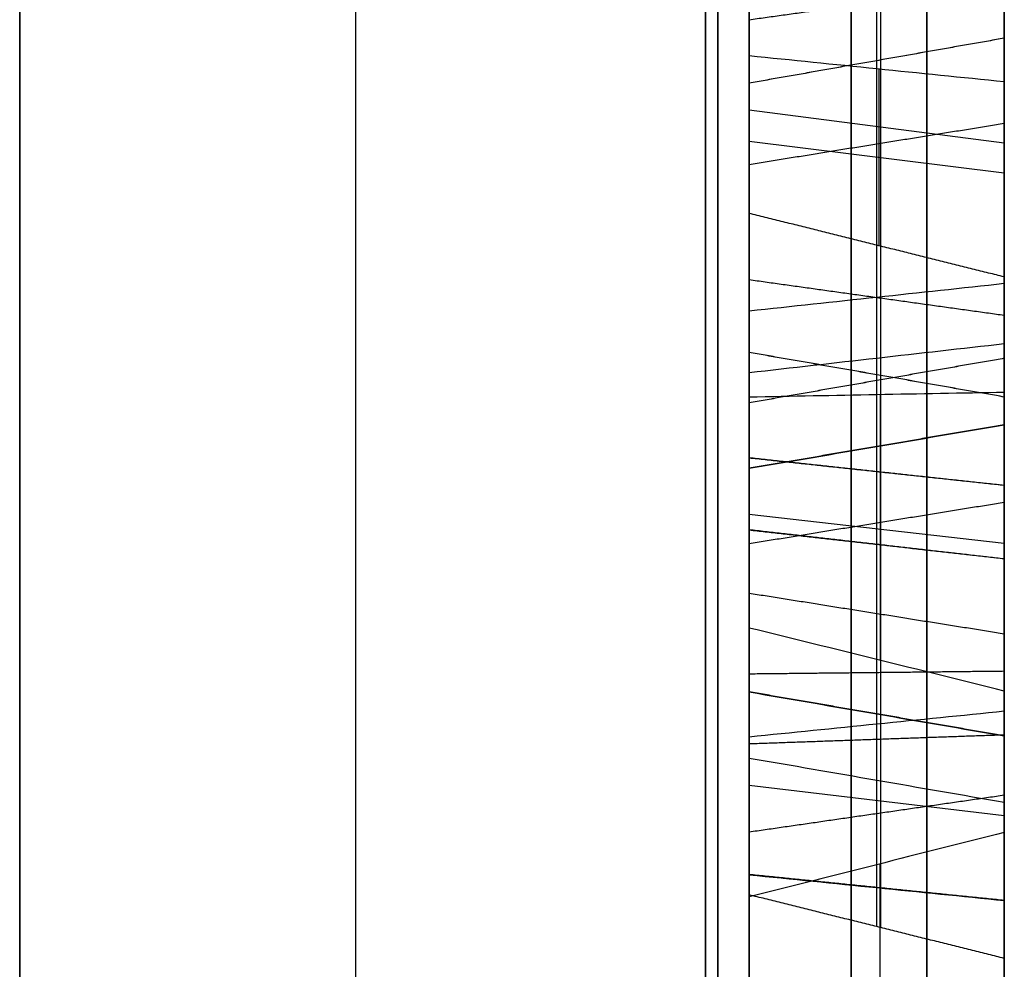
# Model space of a CAD drawing. Header units: millimetres. Extents: x 0 to 290, y -65 to 65.
# Tile 226 of 256: x 241.035 to 242, y 27.893 to 28.825. Entities that reach past the tile are written whole.
import ezdxf

# ---------------------------------------------------------------- set-up
doc = ezdxf.new("R2010")
doc.units = ezdxf.units.MM
doc.layers.add('Layer 01', color=18, linetype='Continuous', true_color=0x000000)

# ---------------------------------------------------------------- blocks, each defined once
blk = doc.blocks.new('Block 01')
at = {"layer": 'Layer 01'}
for p, q in [((242, 33.60334, 37.07085), (242, 16.09665, 37.07085)), ((241.8786, 30.20256, -32.42618), (241.8786, 28.18473, -30.22411)), ((242, 29.97275, -36.92655), (242, 28.61765, -36.92655)), ((241.87877, 29.8395, -28.60267), (241.87877, 28.60267, -29.8395)), ((241.875, 27.93537, -30.45348), (241.875, 29.50484, -32.16625)), ((241.87723, 28.60305, -29.8395), (241.87723, 28.77627, -30.01271)), ((241.75, 28.73635, -31.29498), (242, 28.70385, -31.32476)), ((241.75, 28.70563, -29.91035), (242, 28.67446, -29.94152)), ((241.75, 28.60511, -32.79834), (241.75, 28.23962, -32.79834)), ((241.75, 28.56702, -36.92733), (241.75, 28.22395, -36.92733)), ((241.8784, 28.45699, -32.5626), (241.8784, 28.19653, -32.78116)), ((241.75, 28.33974, -32.69054), (242, 28.3114, -32.65677)), ((241.75, 28.31717, -38.41991), (241.75, 27.97289, -38.41991)), ((242, 28.24186, -37.07085), (242, 27.16091, -37.07085)), ((241.8786, 28.18473, -30.22411), (241.8786, 27.93447, -30.45344)), ((241.75, 28.07424, -30.35612), (242, 28.04446, -30.32361)), ((241.87847, 27.73823, -32.18896), (241.87847, 27.99698, -31.97185)), ((242, 27.92158, -38.41846), (242, 26.60403, -38.41846))]:
    blk.add_line(p, q, dxfattribs=at)
at = {"layer": 'Layer 01', "extrusion": (1, 4.58683e-14, -8.07993e-14)}
blk.add_arc((0, 0, 241.0349), 51.0337, 275.695735, 324.304265, dxfattribs=at)
at = {"layer": 'Layer 01', "extrusion": (1, 4.70401e-14, 8.01228e-14)}
blk.add_arc((0, 0, 241.0349), 51.0337, 35.695735, 84.304265, dxfattribs=at)
at = {"layer": 'Layer 01', "extrusion": (-1, 1.81362e-10, -3.14134e-10)}
blk.add_arc((0, 0, -241.70711), 39.70711, 217.057759, 262.942241, dxfattribs=at)
at = {"layer": 'Layer 01', "extrusion": (-1, 1.81357e-10, 3.14112e-10)}
blk.add_arc((0, 0, -241.70711), 39.70711, 97.057759, 142.942241, dxfattribs=at)
at = {"layer": 'Layer 01', "extrusion": (1, -6.98079e-10, 5.60357e-09)}
blk.add_arc((0, 0, 241.36437), 39.36437, 277.101191, 322.898809, dxfattribs=at)
at = {"layer": 'Layer 01', "extrusion": (-1, 3.29704e-09, 5.71067e-09)}
blk.add_arc((0, 0, -241.36437), 39.36437, 97.101191, 142.898809, dxfattribs=at)
at = {"layer": 'Layer 01', "extrusion": (-1, -2.6622e-15, 7.33356e-15)}
blk.add_rational_spline([(241.71934, 41.19836, -29.59938), (241.71934, 32.56664, -41.61358), (241.71934, 19.75509, -49.01033), (241.71934, 5.03463, -50.47852)], [0.85966990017, 0.808876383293, 0.808876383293, 0.85966990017], degree=3, dxfattribs=at)
at = {"layer": 'Layer 01', "extrusion": (1, -9.33582e-15, -1.61701e-14)}
blk.add_rational_spline([(241.71934, 5.03463, 50.47852), (241.71934, 19.75509, 49.01033), (241.71934, 32.56664, 41.61358), (241.71934, 41.19836, 29.59938)], [0.859669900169, 0.808876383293, 0.808876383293, 0.859669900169], degree=3, dxfattribs=at)
at = {"layer": 'Layer 01', "extrusion": (-1, 0, 0)}
for points, knots in [([(242, 40.63421, -29.19406), (242, 39.61026, -30.61926), (242, 37.97146, -32.66548), (242, 35.87948, -34.89247), (242, 34.78849, -35.96589), (242, 34.23173, -36.49259), (242, 33.99072, -36.71617), (242, 33.8295, -36.86474), (242, 33.75001, -36.93754), (242, 33.00727, -37.61316), (242, 31.99423, -38.48635), (242, 30.77257, -39.45671), (242, 30.24048, -39.86222), (242, 29.88386, -40.13025), (242, 29.70557, -40.26241), (242, 28.07496, -41.45424), (242, 26.57194, -42.43331), (242, 24.23976, -43.77982), (242, 23.05716, -44.42087), (242, 21.64859, -45.11237), (242, 21.03872, -45.39665), (242, 20.63077, -45.58348), (242, 20.42484, -45.67612), (242, 19.4044, -46.12699), (242, 18.16705, -46.63463), (242, 16.70106, -47.1684), (242, 15.96246, -47.42067), (242, 15.64471, -47.52565), (242, 15.43261, -47.59495), (242, 15.3246, -47.62983), (242, 11.87665, -48.73089), (242, 8.45851, -49.43892), (242, 4.96569, -49.78729)], [0, 0, 0, 0, 5.309603, 7.964405, 9.291805, 9.955506, 10.287356, 10.287356, 10.619206, 10.619206, 13.274008, 14.601409, 15.265109, 15.265109, 15.928809, 15.928809, 21.238412, 21.238412, 23.893214, 25.220615, 25.884315, 25.884315, 26.548016, 26.548016, 29.202817, 30.530218, 31.193918, 31.525769, 31.525769, 31.857619, 31.857619, 42.476825, 42.476825, 42.476825, 42.476825]), ([(241.85, 28.48979, -33.93239), (241.85, 28.68014, -33.76982), (241.85, 28.77635, -33.5667), (241.85, 28.78013, -33.31608), (241.85, 28.78013, -33.31608), (241.85, 28.78013, -33.31608), (241.85, 28.78013, -33.31607)], [0.0002789, 0.0002789, 0.0002789, 0.0002789, 0.990099, 0.990099, 0.990099, 0.9901143, 0.9901143, 0.9901143, 0.9901143]), ([(241.85, 28.13135, -39.65354), (241.85, 28.39959, -39.46376), (241.85, 28.51132, -39.2117), (241.85, 28.46648, -38.89254), (241.85, 28.46648, -38.89251), (241.85, 28.46648, -38.89249), (241.85, 28.46647, -38.89246)], [0.0001691, 0.0001691, 0.0001691, 0.0001691, 0.990099, 0.990099, 0.990099, 0.9901769, 0.9901769, 0.9901769, 0.9901769]), ([(241.85, 28.48091, -33.30926), (241.85, 28.48091, -33.3093), (241.85, 28.48092, -33.30935), (241.85, 28.48092, -33.30939), (241.85, 28.50282, -33.47236), (241.85, 28.44564, -33.61377), (241.85, 28.31303, -33.72654), (241.85, 28.31298, -33.72658), (241.85, 28.31294, -33.72662), (241.85, 28.3129, -33.72665)], [0.009558, 0.009558, 0.009558, 0.009558, 0.0098039, 0.0098039, 0.0098039, 0.9901961, 0.9901961, 0.9901961, 0.9905151, 0.9905151, 0.9905151, 0.9905151]), ([(241.75, 28.449, -38.89486), (241.75, 28.44901, -38.89491), (241.75, 28.44902, -38.89495), (241.75, 28.44902, -38.89499), (241.75, 28.49299, -39.20799), (241.75, 28.38471, -39.45265), (241.75, 28.12127, -39.63908)], [0, 0, 0, 0, 0.0001268, 0.0001268, 0.0001268, 0.9064816, 0.9064816, 0.9064816, 0.9064816]), ([(241.85, 28.20355, -32.7818), (241.85, 28.36381, -32.97687), (241.85, 28.45829, -33.15245), (241.85, 28.48089, -33.30913), (241.85, 28.48089, -33.30918), (241.85, 28.4809, -33.30922), (241.85, 28.48091, -33.30926)], [0.0331598, 0.0331598, 0.0331598, 0.0331598, 0.990099, 0.990099, 0.990099, 0.9903663, 0.9903663, 0.9903663, 0.9903663]), ([(241.85, 28.14826, -38.90382), (241.85, 28.14827, -38.90387), (241.85, 28.14828, -38.90393), (241.85, 28.1483, -38.90398), (241.85, 28.19668, -39.13321), (241.85, 28.14171, -39.31409), (241.85, 27.97625, -39.43094), (241.85, 27.97621, -39.43097), (241.85, 27.97617, -39.431), (241.85, 27.97613, -39.43102)], [0.0095835, 0.0095835, 0.0095835, 0.0095835, 0.0098039, 0.0098039, 0.0098039, 0.9901961, 0.9901961, 0.9901961, 0.9904341, 0.9904341, 0.9904341, 0.9904341]), ([(241.85, 27.74896, -38.09624), (241.85, 27.96507, -38.40603), (241.85, 28.09676, -38.67328), (241.85, 28.14823, -38.90367), (241.85, 28.14824, -38.90372), (241.85, 28.14825, -38.90377), (241.85, 28.14826, -38.90382)], [0, 0, 0, 0, 0.990099, 0.990099, 0.990099, 0.9903136, 0.9903136, 0.9903136, 0.9903136])]:
    blk.add_open_spline(points, degree=3, knots=knots, dxfattribs=at)
at = {"layer": 'Layer 01', "extrusion": (1, 6.40934e-15, 1.11013e-14)}
blk.add_open_spline([(242, 4.96569, 49.78729), (242, 6.71193, 49.61312), (242, 9.30341, 49.21699), (242, 12.27802, 48.51878), (242, 13.75313, 48.11066), (242, 14.48764, 47.89185), (242, 14.80178, 47.79491), (242, 15.01106, 47.72958), (242, 15.11384, 47.69713), (242, 16.07031, 47.39172), (242, 17.33304, 46.95099), (242, 18.78423, 46.37819), (242, 19.40145, 46.12013), (242, 19.81189, 45.94531), (242, 20.01548, 45.85698), (242, 21.86294, 45.04075), (242, 23.46235, 44.22863), (242, 25.79456, 42.88216), (242, 26.94102, 42.17852), (242, 28.24417, 41.30441), (242, 28.79529, 40.91839), (242, 29.16107, 40.65851), (242, 29.34426, 40.52649), (242, 30.24495, 39.8682), (242, 31.30325, 39.05044), (242, 32.4985, 38.04774), (242, 33.08628, 37.53423), (242, 33.33607, 37.31154), (242, 33.50213, 37.16251), (242, 33.58634, 37.08641), (242, 36.26386, 34.65093), (242, 38.58611, 32.04475), (242, 40.63421, 29.19406)], degree=3, knots=[0, 0, 0, 0, 5.309603, 7.964405, 9.291805, 9.955506, 10.287356, 10.287356, 10.619206, 10.619206, 13.274008, 14.601409, 15.265109, 15.265109, 15.928809, 15.928809, 21.238412, 21.238412, 23.893214, 25.220615, 25.884315, 25.884315, 26.548016, 26.548016, 29.202817, 30.530218, 31.193918, 31.525769, 31.525769, 31.857619, 31.857619, 42.476825, 42.476825, 42.476825, 42.476825], dxfattribs=at)
at = {"layer": 'Layer 01', "extrusion": (-1, -8.89053e-15, 1.53989e-14)}
blk.add_open_spline([(242, 4.96569, -40.10799), (242, 6.29474, -39.94344), (242, 8.26647, -39.59969), (242, 10.5286, -39.029), (242, 11.65011, -38.70126), (242, 12.20848, -38.52678), (242, 12.44727, -38.44973), (242, 12.60635, -38.39786), (242, 12.68421, -38.37221), (242, 15.3587, -37.4819), (242, 17.83992, -36.36639), (242, 21.3907, -34.31641), (242, 23.10567, -33.2074), (242, 25.00074, -31.76654), (242, 25.92184, -31.00935), (242, 26.37578, -30.62156), (242, 26.56891, -30.4534), (242, 26.69735, -30.34085), (242, 26.76272, -30.28321), (242, 28.82864, -28.44987), (242, 30.63743, -26.49212), (242, 32.25169, -24.35441)], degree=3, knots=[0, 0, 0, 0, 4.049899, 6.074849, 7.087324, 7.593561, 7.84668, 7.84668, 8.099798, 8.099798, 16.199597, 16.199597, 20.249496, 22.274446, 23.28692, 23.793158, 24.046277, 24.046277, 24.299395, 24.299395, 32.399194, 32.399194, 32.399194, 32.399194], dxfattribs=at)
at = {"layer": 'Layer 01', "extrusion": (1, 1.33358e-14, 2.30983e-14)}
blk.add_open_spline([(242, 32.25169, 24.35441), (242, 31.44467, 25.42312), (242, 30.1611, 26.95881), (242, 28.53581, 28.63254), (242, 27.69121, 29.43992), (242, 27.26093, 29.83624), (242, 27.07481, 30.00452), (242, 26.95035, 30.11635), (242, 26.88921, 30.17095), (242, 24.78093, 32.04198), (242, 22.57425, 33.63302), (242, 19.02353, 35.68309), (242, 17.20562, 36.6138), (242, 15.01026, 37.53454), (242, 13.89396, 37.95364), (242, 13.33116, 38.15288), (242, 13.08896, 38.23605), (242, 12.92727, 38.29101), (242, 12.84467, 38.3188), (242, 10.22399, 39.19127), (242, 7.62413, 39.77885), (242, 4.96569, 40.10799)], degree=3, knots=[0, 0, 0, 0, 4.049899, 6.074849, 7.087324, 7.593561, 7.84668, 7.84668, 8.099798, 8.099798, 16.199597, 16.199597, 20.249496, 22.274446, 23.28692, 23.793158, 24.046277, 24.046277, 24.299395, 24.299395, 32.399194, 32.399194, 32.399194, 32.399194], dxfattribs=at)
at = {"layer": 'Layer 01', "extrusion": (-1, -6.63923e-15, 1.14995e-14)}
blk.add_rational_spline([(241.92398, 31.9465, -24.12395), (241.92398, 25.32844, -32.88801), (241.92398, 15.81763, -38.37908), (241.92398, 4.9187, -39.72846)], [0.961939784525, 0.911212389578, 0.911212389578, 0.961939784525], degree=3, dxfattribs=at)
at = {"layer": 'Layer 01', "extrusion": (1, 3.31962e-15, 5.74974e-15)}
blk.add_rational_spline([(241.92398, 4.9187, 39.72846), (241.92398, 15.81763, 38.37908), (241.92398, 25.32844, 32.88801), (241.92398, 31.9465, 24.12395)], [0.961939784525, 0.911212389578, 0.911212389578, 0.961939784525], degree=3, dxfattribs=at)
at = {"layer": 'Layer 01'}
for points, degree in [([(242, 28.18605, -30.19387), (242, 29.20943, -31.31069), (242, 30.2328, -32.42751)], 2), ([(241.75, 30.17052, -32.42479), (241.75, 29.17693, -31.34047), (241.75, 28.18334, -30.25615)], 2), ([(241.75, 28.63478, -29.8395), (241.75, 29.23714, -29.23714), (241.75, 29.8395, -28.63478)], 2), ([(242, 28.57244, -29.8395), (242, 29.20597, -29.20597), (242, 29.8395, -28.57244)], 2), ([(241.75, 27.96651, -30.45484), (241.75, 28.75124, -31.31123), (241.75, 29.53598, -32.16761)], 2), ([(242, 29.4737, -32.1649), (242, 28.68896, -31.30851), (242, 27.90423, -30.45212)], 2), ([(241.75, 28.82476, -37.30699), (241.875, 28.8422, -37.29352), (242, 28.85964, -37.28004)], 2), ([(242, 28.80658, -33.31648), (241.91667, 28.79189, -33.31625), (241.83333, 28.77719, -33.31603), (241.75, 28.7625, -33.3158)], 3), ([(242, 28.80658, -33.31648), (241.875, 28.78454, -33.31615), (241.75, 28.7625, -33.31582)], 2), ([(241.75, 28.78923, -29.99395), (241.75, 28.71201, -29.91673), (241.75, 28.63478, -29.8395)], 2), ([(242, 28.76374, -30.0308), (242, 28.66809, -29.93515), (242, 28.57244, -29.8395)], 2), ([(242, 28.72283, -32.92636), (241.875, 28.70269, -32.93525), (241.75, 28.68255, -32.94414)], 2), ([(242, 28.57244, -29.8395), (241.875, 28.60361, -29.8395), (241.75, 28.63478, -29.8395)], 2), ([(242, 28.53465, -37.53121), (241.875, 28.55209, -37.51773), (241.75, 28.56953, -37.50425)], 2), ([(241.75, 28.53925, -35.93952), (241.83333, 28.54825, -35.95114), (241.91667, 28.55724, -35.96276), (242, 28.56621, -35.9744)], 3), ([(242, 28.5068, -33.95264), (241.91667, 28.49736, -33.94139), (241.83333, 28.4879, -33.93013), (241.75, 28.47845, -33.91889)], 3), ([(242, 28.45471, -33.31291), (241.875, 28.47655, -33.30997), (241.75, 28.4984, -33.30704)], 2), ([(242, 28.45471, -33.31291), (241.875, 28.47652, -33.30976), (241.75, 28.49834, -33.30661)], 2), ([(242, 28.49267, -38.88886), (241.875, 28.47084, -38.89186), (241.75, 28.449, -38.89486)], 2), ([(242, 28.49267, -38.88886), (241.875, 28.47085, -38.89192), (241.75, 28.44902, -38.89499)], 2), ([(241.75, 28.45447, -32.59427), (241.75, 28.34134, -32.6892), (241.75, 28.2282, -32.78413)], 2), ([(242, 28.16639, -32.77846), (242, 28.3128, -32.6556), (242, 28.45921, -32.53275)], 2), ([(242, 28.42755, -36.48994), (241.875, 28.40621, -36.49544), (241.75, 28.38487, -36.50095)], 2), ([(242, 28.42755, -36.48994), (241.875, 28.40614, -36.49517), (241.75, 28.38473, -36.50041)], 2), ([(242, 28.36795, -35.71788), (241.875, 28.38148, -35.73528), (241.75, 28.39502, -35.75267)], 2), ([(242, 28.36795, -35.71788), (241.875, 28.38137, -35.73537), (241.75, 28.39479, -35.75285)], 2), ([(242, 28.35131, -38.38734), (241.875, 28.33102, -38.39593), (241.75, 28.31072, -38.40452)], 2), ([(242, 28.29589, -33.7064), (241.875, 28.31017, -33.72319), (241.75, 28.32445, -33.73998)], 2), ([(242, 28.29589, -33.7064), (241.875, 28.30996, -33.72336), (241.75, 28.32403, -33.74033)], 2), ([(242, 28.22231, -37.03081), (241.875, 28.2422, -37.02133), (241.75, 28.2621, -37.01186)], 2), ([(241.75, 28.18334, -30.25615), (241.875, 28.18469, -30.22501), (242, 28.18605, -30.19387)], 2), ([(241.75, 28.18334, -30.25615), (241.75, 28.07492, -30.35549), (241.75, 27.96651, -30.45484)], 2), ([(242, 27.90423, -30.45212), (242, 28.04514, -30.32299), (242, 28.18605, -30.19387)], 2), ([(242, 28.12242, -38.90944), (241.875, 28.14398, -38.90489), (241.75, 28.16555, -38.90034)], 2), ([(242, 28.12242, -38.90944), (241.875, 28.14393, -38.90463), (241.75, 28.16544, -38.89983)], 2), ([(242, 28.14649, -39.67523), (241.91667, 28.13808, -39.66318), (241.83333, 28.12967, -39.65113), (241.75, 28.12127, -39.63908)], 3), ([(242, 28.12328, -34.14095), (241.875, 28.11887, -34.11955), (241.75, 28.11446, -34.09815)], 2), ([(242, 28.06414, -37.87638), (241.875, 28.04606, -37.88899), (241.75, 28.02798, -37.9016)], 2), ([(242, 28.02763, -31.9741), (242, 27.88163, -32.0966), (242, 27.73564, -32.21911)], 2), ([(242, 27.961, -39.40933), (241.875, 27.97371, -39.42734), (241.75, 27.98643, -39.44534)], 2), ([(242, 27.961, -39.40933), (241.875, 27.9735, -39.42748), (241.75, 27.98601, -39.44563)], 2), ([(242, 27.90423, -30.45212), (241.875, 27.93537, -30.45348), (241.75, 27.96651, -30.45484)], 2), ([(241.75, 27.74088, -32.15717), (241.75, 27.85266, -32.06337), (241.75, 27.96445, -31.96957)], 2)]:
    blk.add_open_spline(points, degree=degree, dxfattribs=at)
at = {"layer": 'Layer 01', "extrusion": (-1, -3.21245e-12, -3.4299e-12)}
blk.add_open_spline([(241.75, 29.48915, -37.92926), (241.75, 29.48901, -37.92919), (241.75, 29.48888, -37.92912), (241.75, 29.48875, -37.92904), (241.75, 29.27655, -37.81264), (241.75, 29.05671, -37.60711), (241.75, 28.82476, -37.30699)], degree=3, knots=[0, 0, 0, 0, 0.0004558, 0.0004558, 0.0004558, 0.922739, 0.922739, 0.922739, 0.922739], dxfattribs=at)
at = {"layer": 'Layer 01', "extrusion": (-1, -2.0799e-13, -2.47533e-13)}
blk.add_open_spline([(241.75, 29.39606, -38.19875), (241.75, 29.09863, -38.06168), (241.75, 28.82267, -37.83177), (241.75, 28.56953, -37.50425)], degree=3, dxfattribs=at)
at = {"layer": 'Layer 01', "extrusion": (-1, 0, 0)}
for points in [[(241.85, 28.55558, -37.51504), (241.85, 28.81008, -37.84431), (241.85, 29.08822, -38.07633), (241.85, 29.38878, -38.21481)], [(242, 29.37785, -38.23889), (242, 29.07261, -38.09829), (242, 28.79119, -37.86313), (242, 28.53465, -37.53121)], [(241.85, 28.77904, -30.0087), (241.85, 28.9572, -30.08929), (241.85, 29.14443, -30.14142), (241.85, 29.33874, -30.16876)], [(242, 29.33531, -30.19499), (242, 29.13704, -30.16711), (242, 28.94574, -30.11367), (242, 28.76374, -30.0308)], [(241.85, 27.68223, -34.09687), (241.85, 27.99543, -34.17673), (241.85, 28.26169, -34.12093), (241.85, 28.48979, -33.93239)], [(242, 28.06414, -37.87638), (242, 28.30415, -38.22043), (242, 28.44709, -38.55741), (242, 28.49267, -38.88886)], [(241.85, 28.46647, -38.89246), (241.85, 28.42158, -38.56608), (241.85, 28.28067, -38.233), (241.85, 28.04244, -37.89151)], [(241.75, 28.02798, -37.9016), (241.75, 28.26502, -38.24138), (241.75, 28.40458, -38.57186), (241.75, 28.449, -38.89486)], [(242, 28.14649, -39.67523), (242, 27.86766, -39.86708), (242, 27.58121, -39.88528), (242, 27.28176, -39.7336)], [(241.75, 28.12127, -39.63908), (241.75, 27.8546, -39.82246), (241.75, 27.58824, -39.83934), (241.75, 27.30191, -39.69439)]]:
    blk.add_open_spline(points, degree=3, dxfattribs=at)
at = {"layer": 'Layer 01', "extrusion": (-1, 1.47827e-15, -3.56129e-13)}
blk.add_open_spline([(241.75, 29.34102, -30.15128), (241.75, 29.14935, -30.12429), (241.75, 28.96483, -30.07303), (241.75, 28.78923, -29.99395)], degree=3, dxfattribs=at)
at = {"layer": 'Layer 01', "extrusion": (1, -8.34211e-14, 7.87146e-13)}
blk.add_open_spline([(242, 28.36795, -35.71788), (242, 28.6342, -35.51072), (242, 28.92095, -35.47874), (242, 29.22521, -35.62703)], degree=3, dxfattribs=at)
at = {"layer": 'Layer 01', "extrusion": (1, 1.3587e-13, -3.12136e-13)}
blk.add_open_spline([(241.85, 29.21373, -35.65086), (241.85, 29.21369, -35.65084), (241.85, 29.21366, -35.65082), (241.85, 29.21362, -35.65081), (241.85, 28.91767, -35.50656), (241.85, 28.64334, -35.53712), (241.85, 28.38419, -35.73876), (241.85, 28.38417, -35.73878), (241.85, 28.38415, -35.73879), (241.85, 28.38412, -35.73881)], degree=3, knots=[0.0096876, 0.0096876, 0.0096876, 0.0096876, 0.0098039, 0.0098039, 0.0098039, 0.9901961, 0.9901961, 0.9901961, 0.990283, 0.990283, 0.990283, 0.990283], dxfattribs=at)
at = {"layer": 'Layer 01', "extrusion": (1, 2.97129e-13, -2.80189e-12)}
blk.add_open_spline([(241.75, 28.39491, -35.75276), (241.75, 28.39494, -35.75273), (241.75, 28.39498, -35.7527), (241.75, 28.39502, -35.75267), (241.75, 28.64943, -35.55472), (241.75, 28.91548, -35.52511), (241.75, 29.2059, -35.66666), (241.75, 29.20596, -35.66669), (241.75, 29.20601, -35.66671), (241.75, 29.20607, -35.66674)], degree=3, knots=[-0.9134529, -0.9134529, -0.9134529, -0.9134529, -0.91331, -0.91331, -0.91331, -0.0001917, -0.0001917, -0.0001917, 0, 0, 0, 0], dxfattribs=at)
at = {"layer": 'Layer 01', "extrusion": (1, -2.19224e-13, -4.49687e-12)}
blk.add_open_spline([(241.75, 28.53925, -35.93952), (241.75, 28.70507, -35.80856), (241.75, 28.90436, -35.81306), (241.75, 29.11692, -35.93604), (241.75, 29.11695, -35.93605), (241.75, 29.11698, -35.93607), (241.75, 29.11701, -35.93608)], degree=3, knots=[0, 0, 0, 0, 0.6562134, 0.6562134, 0.6562134, 0.6563089, 0.6563089, 0.6563089, 0.6563089], dxfattribs=at)
at = {"layer": 'Layer 01', "extrusion": (1, 0, 0)}
for points, knots in [([(241.85, 28.55005, -35.95347), (241.85, 28.70931, -35.82758), (241.85, 28.89943, -35.83058), (241.85, 29.10809, -35.9513), (241.85, 29.10811, -35.95131), (241.85, 29.10813, -35.95132), (241.85, 29.10814, -35.95133)], [0.0005182, 0.0005182, 0.0005182, 0.0005182, 0.990099, 0.990099, 0.990099, 0.990176, 0.990176, 0.990176, 0.990176]), ([(241.85, 28.38412, -35.73881), (241.85, 28.3841, -35.73883), (241.85, 28.38408, -35.73885), (241.85, 28.38406, -35.73886), (241.85, 28.12281, -35.93943), (241.85, 28.02471, -36.19664), (241.85, 28.08304, -36.52523)], [0.0098167, 0.0098167, 0.0098167, 0.0098167, 0.009901, 0.009901, 0.009901, 0.9999279, 0.9999279, 0.9999279, 0.9999279])]:
    blk.add_open_spline(points, degree=3, knots=knots, dxfattribs=at)
at = {"layer": 'Layer 01', "extrusion": (1, 2.1083e-15, -5.28916e-12)}
blk.add_open_spline([(242, 28.56621, -35.9744), (242, 28.71566, -35.85612), (242, 28.89203, -35.85686), (242, 29.09485, -35.97419)], degree=3, dxfattribs=at)
at = {"layer": 'Layer 01', "extrusion": (1, 4.21818e-12, 2.30681e-12)}
blk.add_open_spline([(242, 28.85964, -37.28004), (242, 28.62923, -36.98192), (242, 28.48651, -36.71846), (242, 28.42755, -36.48994)], degree=3, dxfattribs=at)
at = {"layer": 'Layer 01', "extrusion": (1, -4.70115e-13, -3.63346e-13)}
blk.add_open_spline([(241.85, 28.83871, -37.29621), (241.85, 28.60697, -36.99638), (241.85, 28.46224, -36.73025), (241.85, 28.40194, -36.49655), (241.85, 28.40193, -36.49649), (241.85, 28.40191, -36.49643), (241.85, 28.4019, -36.49638)], degree=3, knots=[0, 0, 0, 0, 0.990099, 0.990099, 0.990099, 0.990333, 0.990333, 0.990333, 0.990333], dxfattribs=at)
at = {"layer": 'Layer 01', "extrusion": (1, 5.20858e-13, 2.13704e-13)}
blk.add_open_spline([(241.75, 28.82476, -37.30699), (241.75, 28.59213, -37.00601), (241.75, 28.44605, -36.73811), (241.75, 28.38487, -36.50095), (241.75, 28.38485, -36.50086), (241.75, 28.38482, -36.50077), (241.75, 28.3848, -36.50068)], degree=3, knots=[0, 0, 0, 0, 0.9304659, 0.9304659, 0.9304659, 0.9307464, 0.9307464, 0.9307464, 0.9307464], dxfattribs=at)
at = {"layer": 'Layer 01', "extrusion": (-1, 8.36206e-12, 3.70621e-12)}
blk.add_open_spline([(242, 28.45921, -32.53275), (242, 28.69501, -32.79672), (242, 28.81061, -33.05717), (242, 28.80658, -33.31648)], degree=3, dxfattribs=at)
at = {"layer": 'Layer 01', "extrusion": (-1, -2.41732e-13, 1.13911e-13)}
blk.add_open_spline([(242, 28.80658, -33.31648), (242, 28.80269, -33.57425), (242, 28.70257, -33.78551), (242, 28.5068, -33.95264)], degree=3, dxfattribs=at)
at = {"layer": 'Layer 01', "extrusion": (0.173648, 0.696364, 0.696364)}
blk.add_open_spline([(242, 28.76374, -30.0308), (241.95833, 28.76799, -30.02466), (241.91667, 28.77224, -30.01852), (241.875, 28.77649, -30.01238), (241.83333, 28.78074, -30.00624), (241.79167, 28.78499, -30.0001), (241.75, 28.78923, -29.99395)], degree=3, knots=[-0.2539835, -0.2539835, -0.2539835, -0.2539835, -0.1269917, -0.1269917, -0.1269917, 0, 0, 0, 0], dxfattribs=at)
at = {"layer": 'Layer 01', "extrusion": (-1, 5.97722e-13, 2.97253e-13)}
blk.add_open_spline([(241.85, 28.78013, -33.31607), (241.85, 28.78393, -33.0715), (241.85, 28.67795, -32.82375), (241.85, 28.45645, -32.56959)], degree=3, dxfattribs=at)
at = {"layer": 'Layer 01', "extrusion": (-1, -2.22323e-12, -8.70345e-13)}
blk.add_open_spline([(241.75, 28.7625, -33.3158), (241.75, 28.76615, -33.08094), (241.75, 28.66638, -32.84167), (241.75, 28.45447, -32.59427)], degree=3, dxfattribs=at)
at = {"layer": 'Layer 01', "extrusion": (-1, -1.06105e-12, 5.94011e-13)}
blk.add_open_spline([(241.75, 28.47845, -33.91889), (241.75, 28.66518, -33.75936), (241.75, 28.75879, -33.56167), (241.75, 28.7625, -33.31582), (241.75, 28.7625, -33.31581), (241.75, 28.7625, -33.3158), (241.75, 28.7625, -33.3158)], degree=3, knots=[-0.7102317, -0.7102317, -0.7102317, -0.7102317, -0.000019, -0.000019, -0.000019, 0, 0, 0, 0], dxfattribs=at)
at = {"layer": 'Layer 01', "extrusion": (1, 0, 0)}
for points in [[(241.75, 28.56953, -37.50425), (241.75, 28.31569, -37.17582), (241.75, 28.16002, -36.84718), (241.75, 28.10039, -36.52209)], [(241.85, 28.08304, -36.52523), (241.85, 28.14327, -36.85365), (241.85, 28.30039, -37.18486), (241.85, 28.55558, -37.51504)], [(242, 28.05701, -36.52992), (242, 27.99713, -36.19275), (242, 28.09949, -35.92398), (242, 28.36795, -35.71788)]]:
    blk.add_open_spline(points, degree=3, dxfattribs=at)
at = {"layer": 'Layer 01', "extrusion": (1, 9.77655e-12, -2.62949e-12)}
blk.add_open_spline([(242, 28.42755, -36.48994), (242, 28.3712, -36.2594), (242, 28.41668, -36.08721), (242, 28.56621, -35.9744)], degree=3, dxfattribs=at)
at = {"layer": 'Layer 01', "extrusion": (1, -1.49415e-13, 1.97822e-13)}
blk.add_open_spline([(241.85, 28.4019, -36.49638), (241.85, 28.40189, -36.49633), (241.85, 28.40187, -36.49627), (241.85, 28.40186, -36.49622), (241.85, 28.34401, -36.2596), (241.85, 28.39061, -36.07389), (241.85, 28.55005, -35.95347)], degree=3, knots=[0.009677, 0.009677, 0.009677, 0.009677, 0.009901, 0.009901, 0.009901, 0.9995139, 0.9995139, 0.9995139, 0.9995139], dxfattribs=at)
at = {"layer": 'Layer 01', "extrusion": (1, 2.73619e-12, -4.49234e-13)}
blk.add_open_spline([(241.75, 28.3848, -36.50068), (241.75, 28.38478, -36.50059), (241.75, 28.38475, -36.5005), (241.75, 28.38473, -36.50041), (241.75, 28.3259, -36.25973), (241.75, 28.37323, -36.06503), (241.75, 28.53925, -35.93952)], degree=3, knots=[0, 0, 0, 0, 0.0002804, 0.0002804, 0.0002804, 0.6565458, 0.6565458, 0.6565458, 0.6565458], dxfattribs=at)
at = {"layer": 'Layer 01', "extrusion": (-1, 8.94228e-13, -3.93665e-13)}
blk.add_open_spline([(242, 28.49267, -38.88886), (242, 28.53881, -39.21725), (242, 28.42191, -39.48042), (242, 28.14649, -39.67523)], degree=3, dxfattribs=at)
at = {"layer": 'Layer 01', "extrusion": (1, 2.88673e-13, 1.37706e-13)}
blk.add_open_spline([(242, 28.53465, -37.53121), (242, 28.27745, -37.19843), (242, 28.11814, -36.86335), (242, 28.05701, -36.52992)], degree=3, dxfattribs=at)
at = {"layer": 'Layer 01', "extrusion": (-1, -6.89118e-14, 1.58871e-13)}
blk.add_open_spline([(241.75, 28.49837, -33.30683), (241.75, 28.49838, -33.3069), (241.75, 28.49839, -33.30697), (241.75, 28.4984, -33.30704), (241.75, 28.52108, -33.47587), (241.75, 28.46092, -33.62392), (241.75, 28.32445, -33.73998), (241.75, 28.32438, -33.74004), (241.75, 28.32431, -33.74009), (241.75, 28.32424, -33.74015)], degree=3, knots=[0, 0, 0, 0, 0.0002137, 0.0002137, 0.0002137, 0.5095188, 0.5095188, 0.5095188, 0.5097927, 0.5097927, 0.5097927, 0.5097927], dxfattribs=at)
at = {"layer": 'Layer 01', "extrusion": (-1, 3.9488e-14, -1.93244e-13)}
blk.add_open_spline([(242, 28.5068, -33.95264), (242, 28.27214, -34.14668), (242, 27.99579, -34.20414), (242, 27.67563, -34.12248)], degree=3, dxfattribs=at)
at = {"layer": 'Layer 01', "extrusion": (0.173648, 0.976036, 0.131146)}
blk.add_open_spline([(242, 28.45471, -33.31291), (241.91667, 28.46926, -33.31089), (241.83333, 28.48382, -33.30886), (241.75, 28.49837, -33.30683)], degree=3, dxfattribs=at)
at = {"layer": 'Layer 01', "extrusion": (-1, 1.00869e-12, 6.84491e-13)}
blk.add_open_spline([(241.75, 28.2282, -32.78413), (241.75, 28.3829, -32.97512), (241.75, 28.47555, -33.14863), (241.75, 28.49834, -33.30661), (241.75, 28.49835, -33.30669), (241.75, 28.49836, -33.30676), (241.75, 28.49837, -33.30683)], degree=3, knots=[0, 0, 0, 0, 0.6020964, 0.6020964, 0.6020964, 0.60231, 0.60231, 0.60231, 0.60231], dxfattribs=at)
at = {"layer": 'Layer 01', "extrusion": (-1, -3.9947e-14, -1.5669e-13)}
blk.add_open_spline([(241.75, 27.68664, -34.0798), (241.75, 27.99519, -34.15846), (241.75, 28.25472, -34.10377), (241.75, 28.47845, -33.91889)], degree=3, dxfattribs=at)
at = {"layer": 'Layer 01', "extrusion": (-1, 4.4356e-12, -1.79027e-12)}
blk.add_open_spline([(242, 28.29589, -33.7064), (242, 28.42272, -33.59854), (242, 28.47543, -33.4671), (242, 28.45471, -33.31291)], degree=3, dxfattribs=at)
at = {"layer": 'Layer 01', "extrusion": (-0.173648, -0.633022, 0.754407)}
blk.add_open_spline([(242, 28.45921, -32.53275), (241.95832, 28.45848, -32.54296), (241.91665, 28.45772, -32.55319), (241.87498, 28.45693, -32.56344), (241.83332, 28.45614, -32.57369), (241.79165, 28.45532, -32.58397), (241.75, 28.45447, -32.59427)], degree=3, knots=[0, 0, 0, 0, 0.1287512, 0.1287512, 0.1287512, 0.2575027, 0.2575027, 0.2575027, 0.2575027], dxfattribs=at)
at = {"layer": 'Layer 01', "extrusion": (-1, 4.19378e-12, 2.26242e-12)}
blk.add_open_spline([(242, 28.45471, -33.31291), (242, 28.43245, -33.15858), (242, 28.33536, -32.97983), (242, 28.16639, -32.77846)], degree=3, dxfattribs=at)
at = {"layer": 'Layer 01', "extrusion": (0.173648, -0.956636, -0.233868)}
blk.add_open_spline([(241.75, 28.3848, -36.50068), (241.83333, 28.39905, -36.49709), (241.91667, 28.4133, -36.49351), (242, 28.42755, -36.48994)], degree=3, dxfattribs=at)
at = {"layer": 'Layer 01', "extrusion": (1, 7.65568e-14, 4.45792e-14)}
blk.add_open_spline([(241.75, 28.10039, -36.52209), (241.75, 28.04309, -36.19923), (241.75, 28.13835, -35.94973), (241.75, 28.39479, -35.75285), (241.75, 28.39483, -35.75282), (241.75, 28.39487, -35.75279), (241.75, 28.39491, -35.75276)], degree=3, knots=[-0.9184209, -0.9184209, -0.9184209, -0.9184209, -0.0001429, -0.0001429, -0.0001429, 0, 0, 0, 0], dxfattribs=at)
at = {"layer": 'Layer 01', "extrusion": (0.173648, 0.604764, -0.777243)}
blk.add_open_spline([(242, 28.36795, -35.71788), (241.91667, 28.37693, -35.72951), (241.83333, 28.38592, -35.74114), (241.75, 28.39491, -35.75276)], degree=3, dxfattribs=at)
at = {"layer": 'Layer 01', "extrusion": (0.173648, 0.628601, -0.758094)}
blk.add_open_spline([(242, 28.29589, -33.7064), (241.91667, 28.30534, -33.71765), (241.83333, 28.31478, -33.72891), (241.75, 28.32424, -33.74015)], degree=3, dxfattribs=at)
at = {"layer": 'Layer 01', "extrusion": (-1, -1.64826e-13, 1.28503e-12)}
blk.add_open_spline([(241.75, 28.32424, -33.74015), (241.75, 28.32417, -33.74021), (241.75, 28.3241, -33.74027), (241.75, 28.32403, -33.74033), (241.75, 28.16646, -33.87098), (241.75, 27.96884, -33.89371), (241.75, 27.74876, -33.81402), (241.75, 27.74873, -33.81401), (241.75, 27.7487, -33.81399), (241.75, 27.74866, -33.81398)], degree=3, knots=[0, 0, 0, 0, 0.0002739, 0.0002739, 0.0002739, 0.6379478, 0.6379478, 0.6379478, 0.6380555, 0.6380555, 0.6380555, 0.6380555], dxfattribs=at)
at = {"layer": 'Layer 01', "extrusion": (-1, -1.99516e-13, -4.34417e-13)}
blk.add_open_spline([(241.85, 28.3129, -33.72665), (241.85, 28.31286, -33.72669), (241.85, 28.31281, -33.72672), (241.85, 28.31277, -33.72676), (241.85, 28.16056, -33.85297), (241.85, 27.97061, -33.8756), (241.85, 27.75477, -33.79744), (241.85, 27.75475, -33.79743), (241.85, 27.75472, -33.79742), (241.85, 27.7547, -33.79742)], degree=3, knots=[0.0095415, 0.0095415, 0.0095415, 0.0095415, 0.0098039, 0.0098039, 0.0098039, 0.9901961, 0.9901961, 0.9901961, 0.9902903, 0.9902903, 0.9902903, 0.9902903], dxfattribs=at)
at = {"layer": 'Layer 01', "extrusion": (-1, -6.93649e-14, 5.57769e-13)}
blk.add_open_spline([(242, 27.76377, -33.77257), (242, 27.97326, -33.84843), (242, 28.15171, -33.82595), (242, 28.29589, -33.7064)], degree=3, dxfattribs=at)
at = {"layer": 'Layer 01', "extrusion": (-0.173648, -0.633022, 0.754406)}
blk.add_open_spline([(242, 28.16639, -32.77846), (241.95834, 28.17674, -32.77936), (241.91668, 28.18706, -32.78029), (241.87502, 28.19736, -32.78123), (241.83335, 28.20767, -32.78218), (241.79168, 28.21795, -32.78315), (241.75, 28.2282, -32.78413)], degree=3, knots=[-0.2575915, -0.2575915, -0.2575915, -0.2575915, -0.1287959, -0.1287959, -0.1287959, 0, 0, 0, 0], dxfattribs=at)
at = {"layer": 'Layer 01', "extrusion": (-1, 1.91698e-13, -2.71455e-13)}
blk.add_open_spline([(241.75, 28.16549, -38.90008), (241.75, 28.16551, -38.90017), (241.75, 28.16553, -38.90025), (241.75, 28.16555, -38.90034), (241.75, 28.2149, -39.13416), (241.75, 28.1584, -39.32389), (241.75, 27.98643, -39.44534), (241.75, 27.98636, -39.44539), (241.75, 27.98629, -39.44544), (241.75, 27.98622, -39.44549)], degree=3, knots=[0, 0, 0, 0, 0.0002596, 0.0002596, 0.0002596, 0.6477414, 0.6477414, 0.6477414, 0.647997, 0.647997, 0.647997, 0.647997], dxfattribs=at)
at = {"layer": 'Layer 01', "extrusion": (-1, 4.10105e-12, 2.13062e-12)}
blk.add_open_spline([(241.75, 27.76343, -38.08616), (241.75, 27.98031, -38.39705), (241.75, 28.11321, -38.66604), (241.75, 28.16544, -38.89983), (241.75, 28.16546, -38.89991), (241.75, 28.16548, -38.9), (241.75, 28.16549, -38.90008)], degree=3, knots=[0, 0, 0, 0, 0.9186503, 0.9186503, 0.9186503, 0.9189099, 0.9189099, 0.9189099, 0.9189099], dxfattribs=at)
at = {"layer": 'Layer 01', "extrusion": (-0.173648, -0.961113, -0.214726)}
blk.add_open_spline([(241.75, 28.16549, -38.90008), (241.83333, 28.15113, -38.9032), (241.91667, 28.13677, -38.90632), (242, 28.12242, -38.90944)], degree=3, dxfattribs=at)
at = {"layer": 'Layer 01', "extrusion": (-1, -2.83795e-12, 9.16392e-13)}
blk.add_open_spline([(242, 28.12242, -38.90944), (242, 28.16935, -39.13178), (242, 28.11668, -39.2994), (242, 27.961, -39.40933)], degree=3, dxfattribs=at)
at = {"layer": 'Layer 01', "extrusion": (-1, -1.13914e-14, 1.68743e-13)}
blk.add_open_spline([(241.85, 27.29385, -39.71008), (241.85, 27.58543, -39.85772), (241.85, 27.85982, -39.8403), (241.85, 28.13135, -39.65354)], degree=3, dxfattribs=at)
at = {"layer": 'Layer 01', "extrusion": (-1, -7.74459e-12, -3.83457e-12)}
blk.add_open_spline([(242, 27.72727, -38.11138), (242, 27.94222, -38.41949), (242, 28.07208, -38.68414), (242, 28.12242, -38.90944)], degree=3, dxfattribs=at)
at = {"layer": 'Layer 01', "extrusion": (0.173649, 0.968905, 0.176262)}
blk.add_open_spline([(242, 28.05701, -36.52992), (241.91667, 28.07147, -36.52731), (241.83333, 28.08593, -36.5247), (241.75, 28.10039, -36.52209)], degree=3, dxfattribs=at)
at = {"layer": 'Layer 01', "extrusion": (1, 4.696e-12, 4.99467e-12)}
blk.add_open_spline([(242, 27.25689, -37.1174), (242, 27.55409, -37.27733), (242, 27.8235, -37.53143), (242, 28.06414, -37.87638)], degree=3, dxfattribs=at)
at = {"layer": 'Layer 01', "extrusion": (1, -2.74384e-13, -3.29527e-13)}
blk.add_open_spline([(241.85, 28.04244, -37.89151), (241.85, 27.80359, -37.54912), (241.85, 27.53708, -37.29821), (241.85, 27.24436, -37.14069), (241.85, 27.24432, -37.14068), (241.85, 27.24429, -37.14066), (241.85, 27.24426, -37.14064)], degree=3, knots=[0, 0, 0, 0, 0.990099, 0.990099, 0.990099, 0.990211, 0.990211, 0.990211, 0.990211], dxfattribs=at)
at = {"layer": 'Layer 01', "extrusion": (1, -2.13795e-11, -2.27564e-11)}
blk.add_open_spline([(241.75, 27.23583, -37.15613), (241.75, 27.23589, -37.15616), (241.75, 27.23594, -37.15619), (241.75, 27.236, -37.15622), (241.75, 27.52575, -37.31214), (241.75, 27.79031, -37.56091), (241.75, 28.02798, -37.9016)], degree=3, knots=[-1.10778, -1.10778, -1.10778, -1.10778, -1.107588, -1.107588, -1.107588, 0, 0, 0, 0], dxfattribs=at)
at = {"layer": 'Layer 01', "extrusion": (0.173648, -0.633022, 0.754407)}
blk.add_open_spline([(242, 28.02763, -31.9741), (241.95832, 28.01714, -31.97331), (241.91665, 28.00663, -31.97254), (241.87499, 27.9961, -31.97178), (241.83332, 27.98557, -31.97103), (241.79166, 27.97502, -31.97029), (241.75, 27.96445, -31.96957)], degree=3, knots=[-0.2578989, -0.2578989, -0.2578989, -0.2578989, -0.1289496, -0.1289496, -0.1289496, 0, 0, 0, 0], dxfattribs=at)
at = {"layer": 'Layer 01', "extrusion": (1, -6.71945e-13, -1.01519e-12)}
blk.add_open_spline([(242, 27.19794, -31.42494), (242, 27.45341, -31.45506), (242, 27.73129, -31.63797), (242, 28.02763, -31.9741)], degree=3, dxfattribs=at)
at = {"layer": 'Layer 01', "extrusion": (1, -8.64186e-14, -7.7446e-14)}
blk.add_open_spline([(241.85, 27.98978, -31.97133), (241.85, 27.70216, -31.65039), (241.85, 27.43506, -31.47953), (241.85, 27.19484, -31.4512), (241.85, 27.19481, -31.4512), (241.85, 27.19479, -31.4512), (241.85, 27.19476, -31.4512)], degree=3, knots=[0.0202114, 0.0202114, 0.0202114, 0.0202114, 0.990099, 0.990099, 0.990099, 0.9901997, 0.9901997, 0.9901997, 0.9901997], dxfattribs=at)
at = {"layer": 'Layer 01', "extrusion": (-0.173648, -0.568084, 0.804442)}
blk.add_open_spline([(241.75, 27.98622, -39.44549), (241.83333, 27.97782, -39.43343), (241.91667, 27.96941, -39.42138), (242, 27.961, -39.40933)], degree=3, dxfattribs=at)
at = {"layer": 'Layer 01', "extrusion": (-1, 7.24851e-14, -2.75937e-12)}
blk.add_open_spline([(241.75, 27.98622, -39.44549), (241.75, 27.98615, -39.44554), (241.75, 27.98608, -39.44559), (241.75, 27.98601, -39.44563), (241.75, 27.81524, -39.56328), (241.75, 27.61658, -39.55194), (241.75, 27.40844, -39.43001), (241.75, 27.40831, -39.42993), (241.75, 27.40818, -39.42985), (241.75, 27.40805, -39.42978)], degree=3, knots=[0, 0, 0, 0, 0.0002556, 0.0002556, 0.0002556, 0.6478352, 0.6478352, 0.6478352, 0.648291, 0.648291, 0.648291, 0.648291], dxfattribs=at)
at = {"layer": 'Layer 01', "extrusion": (-1, 2.02133e-13, -4.22793e-14)}
blk.add_open_spline([(241.85, 27.97613, -39.43102), (241.85, 27.97609, -39.43105), (241.85, 27.97605, -39.43108), (241.85, 27.976, -39.43111), (241.85, 27.81185, -39.54421), (241.85, 27.62173, -39.53453), (241.85, 27.41735, -39.41479), (241.85, 27.41728, -39.41475), (241.85, 27.4172, -39.4147), (241.85, 27.41712, -39.41466)], degree=3, knots=[0.009543, 0.009543, 0.009543, 0.009543, 0.0098039, 0.0098039, 0.0098039, 0.9901961, 0.9901961, 0.9901961, 0.9905666, 0.9905666, 0.9905666, 0.9905666], dxfattribs=at)
at = {"layer": 'Layer 01', "extrusion": (1, 1.98937e-13, 3.63295e-13)}
blk.add_open_spline([(241.75, 27.96445, -31.96957), (241.75, 27.68281, -31.65887), (241.75, 27.42299, -31.49586), (241.75, 27.19277, -31.46872), (241.75, 27.19273, -31.46871), (241.75, 27.19269, -31.46871), (241.75, 27.19265, -31.4687)], degree=3, knots=[0, 0, 0, 0, 0.95788, 0.95788, 0.95788, 0.9580078, 0.9580078, 0.9580078, 0.9580078], dxfattribs=at)
at = {"layer": 'Layer 01', "extrusion": (-1, -4.18001e-14, -1.27667e-12)}
blk.add_open_spline([(242, 27.961, -39.40933), (242, 27.80676, -39.5156), (242, 27.62947, -39.5084), (242, 27.43072, -39.39197)], degree=3, dxfattribs=at)

msp = doc.modelspace()

# ---------------------------------------------------------------- block references
at = {"layer": 'Layer 01'}
msp.add_blockref('Block 01', (0, 0), dxfattribs=at)

doc.saveas('drawing.dxf')
